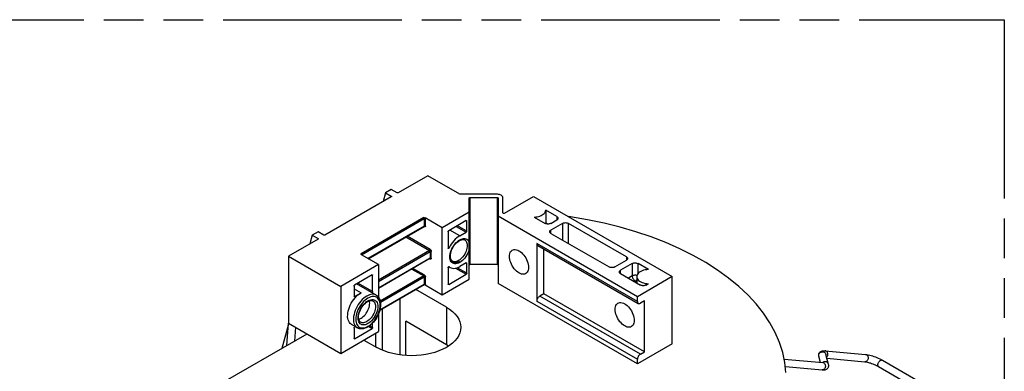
# Model space of a CAD drawing. Header units: millimetres. Extents: x 0 to 210, y 0 to 297.
# Tile 17 of 19: x 102 to 150, y 241 to 258. Entities that reach past the tile are written whole.
import ezdxf

# ---------------------------------------------------------------- set-up
doc = ezdxf.new("R2010")
doc.units = ezdxf.units.MM
doc.header["$LTSCALE"] = 19.36
doc.linetypes.add('PHANTOM', pattern=[0.8, 0.45, -0.05, 0.1, -0.05, 0.1, -0.05])
doc.layers.get('0').update_dxf_attribs({"linetype": 'CONTINUOUS'})
doc.layers.add('DEFAULT_3', color=7, linetype='PHANTOM')

msp = doc.modelspace()

# ---------------------------------------------------------------- linework, layer by layer
at = {"color": 7, "linetype": 'Continuous'}
for p, q in [((122.0525, 250.0816), (120.61, 249.2488)), ((123.6082, 249.1835), (122.0525, 250.0816)), ((120.2703, 249.4123), (119.9874, 249.249)), ((120.5535, 249.2488), (120.2703, 249.4123)), ((120.2706, 249.0529), (117.0462, 247.1913)), ((119.9874, 249.249), (119.8734, 248.8235)), ((119.9874, 249.249), (120.2706, 249.0855)), ((120.2771, 249.0579), (120.2706, 249.0529)), ((125.3949, 249.1835), (123.6082, 249.1835)), ((124.0752, 245.044), (124.0749, 248.9988)), ((124.1149, 249.0218), (125.4349, 249.0218)), ((125.4749, 248.9988), (125.475, 244.8397)), ((125.715, 248.2676), (125.7149, 248.9988)), ((125.7835, 248.2512), (127.2003, 249.0692)), ((127.2003, 249.0692), (133.9603, 245.1664)), ((128.3317, 248.0894), (127.7994, 248.3967)), ((122.7597, 247.5505), (121.9318, 248.0285)), ((124.0752, 248.31), (122.7597, 247.5505)), ((132.2632, 244.1866), (125.475, 248.1057)), ((127.2337, 248.0701), (127.766, 247.7628)), ((128.0488, 247.7628), (128.3317, 247.9261)), ((119.151, 246.0414), (121.8746, 247.6139)), ((121.8773, 247.615), (121.8746, 247.6139)), ((122.7597, 244.2845), (122.7597, 247.5505)), ((123.9193, 247.8934), (123.0708, 247.4036)), ((123.9476, 247.3872), (123.9476, 247.8771)), ((128.6145, 247.7628), (128.0488, 247.4362)), ((131.7258, 246.1299), (128.8974, 247.7628)), ((116.7068, 246.9953), (115.2643, 246.1625)), ((116.4236, 247.1915), (116.3096, 246.766)), ((116.7065, 247.3548), (116.4236, 247.1915)), ((116.4236, 247.1915), (116.7068, 247.028)), ((116.9897, 247.1913), (116.7065, 247.3548)), ((116.7133, 247.0003), (116.7068, 246.9953)), ((123.0425, 247.3546), (123.0425, 246.5597)), ((123.5916, 246.9242), (123.6401, 246.9489)), ((123.6082, 247.1586), (123.9193, 247.3382)), ((123.6401, 246.9489), (123.6871, 246.9664)), ((128.0488, 247.2729), (130.8773, 245.64)), ((123.2818, 246.5953), (123.3244, 246.665)), ((123.5263, 246.8807), (123.5796, 246.9171)), ((123.5348, 246.8871), (123.5796, 246.9171)), ((123.5796, 246.9171), (123.5922, 246.9246)), ((127.37, 246.783), (127.37, 243.9743)), ((127.4114, 246.6915), (132.3046, 243.8665)), ((127.7094, 244.3335), (127.7094, 246.5194)), ((115.2643, 246.1625), (115.2643, 242.8965)), ((115.2643, 246.1625), (117.8099, 244.6928)), ((118.8073, 246.2441), (118.8055, 246.247)), ((119.6484, 245.7543), (118.8206, 246.2322)), ((122.1574, 246.0462), (119.6484, 244.5976)), ((123.1536, 246.1266), (123.1525, 246.1775)), ((123.1525, 246.1773), (123.1525, 246.1775)), ((123.1608, 246.0724), (123.1536, 246.1266)), ((123.1673, 246.0399), (123.1561, 246.0986)), ((123.1739, 246.0248), (123.1608, 246.0724)), ((123.1858, 245.9877), (123.1673, 246.0399)), ((119.6484, 245.7543), (117.8099, 244.6928)), ((119.6484, 245.7543), (119.6484, 244.1718)), ((123.0425, 245.6019), (123.0425, 244.8071)), ((123.0727, 245.6542), (123.0867, 245.6462)), ((123.0906, 245.6529), (123.0932, 245.6511)), ((123.5348, 245.88), (123.4783, 245.8604)), ((123.5922, 245.9088), (123.5348, 245.88)), ((123.9193, 245.8359), (123.6082, 245.6562)), ((123.9476, 245.3296), (123.9476, 245.8195)), ((125.4349, 245.7558), (124.1149, 245.7558)), ((131.1601, 245.64), (131.7258, 245.9666)), ((132.0086, 245.8033), (131.443, 245.4767)), ((132.7955, 245.5123), (132.2915, 245.8033)), ((119.3373, 245.248), (118.4888, 244.7581)), ((119.3656, 244.4368), (119.3656, 245.2317)), ((122.7597, 244.2845), (124.0752, 245.044)), ((123.0708, 244.7907), (123.9193, 245.2806)), ((131.443, 245.3134), (132.4046, 244.7582)), ((132.2289, 245.1664), (132.2289, 244.8596)), ((133.9603, 245.1664), (132.2632, 244.1866)), ((133.9603, 241.9004), (133.9603, 245.1664)), ((117.8099, 244.6928), (117.8099, 241.4268)), ((118.4605, 244.7091), (118.4605, 244.2192)), ((119.5427, 244.2648), (118.5885, 244.8157)), ((121.8746, 244.7724), (119.715, 243.5256)), ((121.8773, 244.7736), (121.8746, 244.7724)), ((121.9318, 244.7625), (122.7597, 244.2845)), ((123.0436, 244.799), (123.0425, 244.8071)), ((132.2632, 240.9206), (125.475, 244.8397)), ((132.6875, 244.7582), (132.7955, 244.8205)), ((118.4616, 244.2111), (118.4605, 244.2192)), ((118.4888, 244.2029), (118.7999, 244.3825)), ((120.6949, 244.0914), (120.6949, 241.3557)), ((122.9577, 243.6803), (121.4703, 244.539)), ((127.7094, 244.3335), (127.5114, 244.2192)), ((132.6026, 241.5085), (127.7094, 244.3335)), ((132.2632, 243.958), (132.2632, 244.1866)), ((119.0674, 243.9179), (119.1227, 243.954)), ((119.1227, 243.954), (119.1724, 243.9792)), ((119.1724, 243.9792), (119.2206, 243.9969)), ((119.2205, 243.9382), (119.2097, 243.9948)), ((119.2241, 243.8763), (119.2205, 243.9382)), ((119.7567, 243.811), (119.7526, 243.7244)), ((119.8462, 241.5832), (119.8463, 243.6014)), ((132.6026, 243.9907), (132.4046, 243.8764)), ((132.6026, 241.5085), (132.6026, 243.9907)), ((118.6913, 243.0952), (118.7445, 243.1137)), ((119.6484, 243.3383), (119.6484, 242.4882)), ((115.2614, 242.8539), (114.9431, 241.6659)), ((115.1889, 241.8078), (115.2643, 242.8965)), ((115.2643, 242.8965), (117.8099, 241.4268)), ((115.6038, 242.7005), (115.5566, 242.0201)), ((118.6227, 242.6713), (118.3399, 242.8346)), ((118.4605, 242.6516), (118.4605, 242.1617)), ((118.5304, 242.7246), (118.4888, 242.7005)), ((118.4888, 242.1453), (119.3373, 242.6352)), ((119.1227, 242.7129), (119.0534, 242.6771)), ((119.1955, 242.7596), (119.1227, 242.7129)), ((119.3656, 242.6842), (119.3656, 242.9092)), ((120.9777, 241.3257), (120.9777, 242.9944)), ((122.9577, 241.8513), (120.9777, 242.9944)), ((116.1695, 242.3739), (111.536, 239.6988)), ((117.8099, 241.4268), (119.6484, 242.4882)), ((118.4616, 242.1535), (118.4605, 242.1617)), ((119.507, 242.4066), (119.507, 241.7534)), ((118.9413, 242.08), (119.5636, 241.7207)), ((123.0601, 241.786), (122.9577, 241.8513)), ((133.9603, 241.9004), (132.2632, 240.9206)), ((132.4046, 241.3942), (132.6026, 241.5085)), ((141.095, 241.2869), (141.0882, 241.3261)), ((141.1735, 240.9938), (141.095, 241.2869)), ((141.0967, 241.4043), (141.1014, 241.4179)), ((141.4114, 241.5581), (143.3759, 241.3826)), ((141.5724, 240.8961), (141.4427, 241.3801)), ((132.2632, 240.9206), (132.2632, 241.1492)), ((139.4102, 241.1513), (141.288, 240.9835)), ((139.4662, 240.7848), (141.256, 240.625)), ((141.4938, 241.1893), (143.3438, 241.0241)), ((144.0088, 240.7882), (147.1492, 238.9751)), ((144.1888, 241.1), (147.6394, 239.1078))]:
    msp.add_line(p, q, dxfattribs=at)
at = {"color": 9, "linetype": 'Continuous'}
for p, q in [((120.2706, 249.0855), (120.2706, 249.0529)), ((124.1149, 245.7558), (124.1149, 249.0218)), ((125.4349, 249.0218), (125.4349, 245.7558)), ((121.8546, 248.0404), (118.7999, 246.2768)), ((118.8282, 246.2278), (121.8828, 247.9914)), ((121.8828, 247.9914), (121.8828, 247.6322)), ((121.9394, 247.6322), (121.9394, 247.9914)), ((128.3317, 248.0894), (128.3317, 247.9261)), ((121.8828, 247.6322), (119.1393, 246.0482)), ((121.8704, 247.6067), (121.8828, 247.5995)), ((121.8791, 247.618), (121.8746, 247.6139)), ((121.8826, 247.6036), (121.8828, 247.5995)), ((123.6082, 247.1586), (123.1273, 247.4362)), ((123.4385, 247.6158), (123.9193, 247.3382)), ((123.9476, 247.3872), (123.495, 247.6485)), ((123.9193, 247.8934), (123.9476, 247.8771)), ((127.9092, 247.7291), (127.7994, 247.7925)), ((128.0488, 247.2729), (128.0488, 247.4362)), ((128.6145, 247.7628), (128.6145, 246.9463)), ((128.8974, 246.7831), (128.8974, 247.7628)), ((116.7068, 247.028), (116.7068, 246.9953)), ((120.9894, 247.1028), (122.1374, 246.4401)), ((122.1657, 246.4891), (121.046, 247.1355)), ((123.5448, 246.9193), (123.6082, 246.9608)), ((123.6082, 246.9608), (123.6732, 246.9932)), ((123.0425, 246.5983), (123.0932, 246.569)), ((132.2632, 243.958), (127.37, 246.783)), ((118.8072, 246.2715), (118.7999, 246.2768)), ((122.1374, 246.4401), (119.6484, 245.0031)), ((119.6484, 244.9377), (122.1657, 246.3911)), ((122.1657, 246.0645), (119.6484, 244.6111)), ((122.1533, 246.039), (122.1657, 246.0318)), ((122.1655, 246.0359), (122.1657, 246.0318)), ((122.1657, 246.3911), (122.1657, 246.0645)), ((122.2223, 246.0645), (122.2223, 246.3911)), ((123.1289, 246.1285), (123.1328, 246.2025)), ((123.6084, 245.9871), (123.5532, 245.951)), ((131.7258, 246.1299), (131.7258, 245.9666)), ((121.2723, 245.5352), (121.8546, 245.199)), ((121.8828, 245.248), (121.3289, 245.5678)), ((123.0932, 245.6511), (123.0887, 245.6537)), ((123.4052, 245.5775), (123.9193, 245.2806)), ((123.9476, 245.3296), (123.4818, 245.5986)), ((123.6082, 245.854), (123.5449, 245.8224)), ((123.6732, 245.8967), (123.6082, 245.854)), ((123.9193, 245.8359), (123.9476, 245.8195)), ((132.0086, 245.8033), (132.0086, 245.1991)), ((132.2915, 245.3188), (132.2915, 245.8033)), ((119.3373, 245.248), (119.3656, 245.2317)), ((121.8546, 245.199), (119.7386, 243.9774)), ((119.7486, 243.9178), (121.8828, 245.15)), ((121.8828, 245.15), (121.8828, 244.7907)), ((121.9394, 244.7907), (121.9394, 245.15)), ((131.443, 245.3134), (131.443, 245.4767)), ((132.0086, 245.1991), (131.8248, 245.0929)), ((132.2372, 245.2212), (132.2119, 245.2272)), ((118.4605, 244.5785), (118.7999, 244.3825)), ((119.3656, 244.4368), (118.6489, 244.8506)), ((121.8828, 244.7907), (119.7199, 243.542)), ((121.8791, 244.7766), (121.8746, 244.7724)), ((121.8868, 244.7927), (121.8828, 244.7907)), ((121.9164, 244.7973), (121.9111, 244.7975)), ((123.0708, 244.7907), (123.0425, 244.8071)), ((132.1076, 244.9296), (132.1501, 244.9541)), ((132.1501, 244.9541), (132.2289, 244.9086)), ((118.4888, 244.2029), (118.4605, 244.2192)), ((132.4046, 241.3942), (127.5114, 244.2192)), ((119.0757, 243.949), (119.1393, 243.9906)), ((119.1393, 243.9906), (119.2028, 244.0223)), ((119.7333, 243.7783), (119.7294, 243.8538)), ((122.9577, 243.6803), (122.9577, 241.8513)), ((127.37, 243.9743), (132.2632, 241.1492)), ((118.6585, 243.1556), (118.6623, 243.2299)), ((118.6485, 242.7658), (118.6921, 242.7258)), ((119.0666, 242.7128), (119.1393, 242.7495)), ((119.1393, 242.7495), (119.2066, 242.7929)), ((119.1606, 242.7372), (119.3373, 242.6352)), ((119.3656, 242.6842), (119.2123, 242.7727)), ((118.4888, 242.1453), (118.4605, 242.1617)), ((141.0916, 241.3026), (141.0893, 241.3328)), ((141.095, 241.2869), (141.0916, 241.3026)), ((141.1328, 241.445), (141.1552, 241.4666)), ((141.1552, 241.4666), (141.1811, 241.4841)), ((141.5367, 241.3659), (141.5374, 241.3972))]:
    msp.add_line(p, q, dxfattribs=at)
at = {"color": 7, "linetype": 'Continuous'}
for points in [[(120.2706, 249.0855), (120.2771, 249.0805), (120.281, 249.0751), (120.2823, 249.0692)], [(120.2823, 249.0692), (120.281, 249.0633), (120.2771, 249.0579)], [(120.61, 249.2488), (120.6014, 249.2451), (120.592, 249.2428), (120.5818, 249.2421), (120.5715, 249.2428), (120.5622, 249.2451), (120.5535, 249.2488)], [(124.0749, 248.9988), (124.0765, 249.0049), (124.0803, 249.0103), (124.0867, 249.0151), (124.0949, 249.0187), (124.1042, 249.0209), (124.1149, 249.0218)], [(125.7149, 248.9988), (125.7108, 249.0281), (125.6992, 249.056), (125.6799, 249.0828), (125.6537, 249.1074), (125.6212, 249.1294), (125.5832, 249.1482), (125.5404, 249.1633), (125.4941, 249.1744), (125.4458, 249.1811), (125.3949, 249.1835)], [(125.4349, 249.0218), (125.4457, 249.0209), (125.455, 249.0187), (125.4632, 249.0151), (125.4695, 249.0103), (125.4734, 249.0049), (125.4749, 248.9988)], [(127.2337, 248.0701), (127.3068, 248.0752), (127.3773, 248.085), (127.4455, 248.0999), (127.5101, 248.1194), (127.57, 248.1432), (127.6245, 248.1711), (127.6728, 248.2025), (127.7141, 248.2371), (127.7478, 248.2744), (127.7736, 248.3138), (127.7907, 248.3545), (127.7994, 248.3967)], [(127.7994, 248.3967), (127.7993, 247.7717), (127.7989, 247.7479), (127.7989, 247.7479)], [(121.8546, 248.0404), (121.8696, 248.0405), (121.884, 248.0399), (121.8981, 248.0385), (121.9112, 248.0362), (121.9223, 248.0328), (121.9318, 248.0285)], [(125.7835, 248.2512), (125.7758, 248.2478), (125.7674, 248.2456), (125.7582, 248.2445), (125.7488, 248.2447), (125.7398, 248.2462), (125.7316, 248.2489), (125.7247, 248.2525), (125.7194, 248.257), (125.7162, 248.262), (125.715, 248.2676)], [(128.3317, 248.0894), (128.3523, 248.0754), (128.3685, 248.0601), (128.3805, 248.0433), (128.3878, 248.0258), (128.3902, 248.0078)], [(128.3902, 248.0078), (128.3878, 247.9898), (128.3805, 247.9722), (128.3685, 247.9555), (128.3523, 247.9402), (128.3317, 247.9261)], [(139.497, 240.4921), (139.4448, 240.9885), (139.3405, 241.4801), (139.1837, 241.9679), (138.9756, 242.4492), (138.7167, 242.922), (138.4083, 243.3848), (138.0512, 243.8356), (137.647, 244.273), (137.1972, 244.6951), (136.7035, 245.1006), (136.1676, 245.4877), (135.5918, 245.8552), (134.9779, 246.2016), (134.3285, 246.5257), (133.6458, 246.8261), (132.9325, 247.1019), (132.1911, 247.3519), (131.4245, 247.5753), (130.6354, 247.7711), (129.827, 247.9387), (129.0021, 248.0773), (128.8939, 248.0914)], [(121.8788, 247.6158), (121.8796, 247.6156), (121.8801, 247.6155), (121.8793, 247.6154), (121.8773, 247.615)], [(123.9193, 247.8934), (123.9269, 247.8966), (123.9335, 247.8972), (123.9393, 247.8954)], [(123.9393, 247.8954), (123.9438, 247.8913), (123.9465, 247.8852), (123.9476, 247.8771)], [(128.0488, 247.7628), (128.0245, 247.7509), (127.998, 247.7415), (127.969, 247.7346), (127.9386, 247.7304), (127.9074, 247.729), (127.8762, 247.7304), (127.8458, 247.7347), (127.8168, 247.7415), (127.7903, 247.7509), (127.766, 247.7628)], [(127.9903, 247.3546), (127.9927, 247.3726), (128, 247.3902), (128.012, 247.4069), (128.0282, 247.4222), (128.0488, 247.4362)], [(128.6145, 247.7628), (128.6388, 247.7747), (128.6653, 247.7841), (128.6943, 247.791), (128.7247, 247.7952), (128.7559, 247.7966), (128.7871, 247.7952), (128.8176, 247.791), (128.8465, 247.7841), (128.873, 247.7747), (128.8974, 247.7628)], [(116.7068, 247.028), (116.7133, 247.0229), (116.7172, 247.0176), (116.7185, 247.0116)], [(116.7185, 247.0116), (116.7172, 247.0057), (116.7133, 247.0003)], [(117.0462, 247.1913), (117.0376, 247.1875), (117.0282, 247.1853), (117.018, 247.1845), (117.0077, 247.1853), (116.9984, 247.1875), (116.9897, 247.1913)], [(123.0425, 247.3546), (123.0436, 247.364), (123.0463, 247.3732), (123.0508, 247.3824), (123.0566, 247.3909), (123.0632, 247.3979), (123.0708, 247.4036)], [(123.6082, 247.1586), (123.5336, 247.1105), (123.4609, 247.0541), (123.3897, 246.9888), (123.3213, 246.9159), (123.2566, 246.8364), (123.1965, 246.7514), (123.1422, 246.6624), (123.0932, 246.569)], [(123.6871, 246.9664), (123.7312, 246.9762), (123.7726, 246.9787), (123.8114, 246.9735), (123.8462, 246.9602)], [(123.9476, 247.3872), (123.9465, 247.3778), (123.9438, 247.3686), (123.9393, 247.3594), (123.9335, 247.3508), (123.9269, 247.3439), (123.9193, 247.3382)], [(128.0488, 247.2729), (128.0282, 247.287), (128.012, 247.3023), (128, 247.319), (127.9927, 247.3366), (127.9903, 247.3546)], [(123.0508, 246.5414), (123.0501, 246.5419), (123.046, 246.546), (123.0435, 246.552), (123.0425, 246.5597)], [(123.0932, 246.569), (123.088, 246.5601), (123.0821, 246.5527), (123.0754, 246.5465), (123.0685, 246.5422), (123.0617, 246.5399), (123.0554, 246.5398), (123.0508, 246.5414)], [(123.1525, 246.1775), (123.1561, 246.2312), (123.1673, 246.3028), (123.1858, 246.3764), (123.2113, 246.4507), (123.2432, 246.5244), (123.2812, 246.5962)], [(123.3242, 246.663), (123.3723, 246.7295), (123.4239, 246.7887), (123.4783, 246.8415), (123.5348, 246.8871)], [(123.3709, 246.7266), (123.4209, 246.7847), (123.4731, 246.8364), (123.5263, 246.8807)], [(126.1632, 246.4564), (126.2069, 246.4756), (126.258, 246.4861), (126.3133, 246.4859), (126.3717, 246.4753), (126.4314, 246.4546), (126.4932, 246.4238)], [(127.4114, 246.6915), (127.3971, 246.7026), (127.3855, 246.7177), (127.377, 246.7364), (127.3718, 246.7581), (127.37, 246.783)], [(118.8055, 246.247), (118.8033, 246.2516), (118.8008, 246.2598), (118.7997, 246.2681), (118.7999, 246.2768)], [(118.8206, 246.2322), (118.8131, 246.2377), (118.8073, 246.2441)], [(122.1574, 246.0462), (122.1601, 246.0474), (122.1621, 246.0478), (122.1629, 246.0478)], [(123.1561, 246.0986), (123.1523, 246.1627), (123.1525, 246.1773)], [(123.1525, 246.1773), (123.1574, 246.2415), (123.1691, 246.3096), (123.1876, 246.3804), (123.2128, 246.4526)], [(123.2485, 245.9249), (123.2179, 245.9502), (123.1929, 245.9839), (123.1739, 246.0248)], [(123.3244, 245.8591), (123.2812, 245.878), (123.2432, 245.906), (123.2113, 245.9428), (123.1858, 245.9877)], [(126.4932, 245.346), (126.4316, 245.3863), (126.3721, 245.4344), (126.3142, 245.4906), (126.2594, 245.5535), (126.2087, 245.622), (126.163, 245.6947), (126.1231, 245.7704), (126.0894, 245.8479), (126.0624, 245.9264), (126.0427, 246.0042), (126.0307, 246.0798), (126.0265, 246.1522), (126.0302, 246.2199), (126.0417, 246.2821), (126.061, 246.3376), (126.0875, 246.3855), (126.121, 246.4248), (126.1632, 246.4564)], [(126.4932, 246.4238), (126.5548, 246.3834), (126.6143, 246.3354), (126.6722, 246.2791), (126.727, 246.2163), (126.7777, 246.1478), (126.8234, 246.075), (126.8633, 245.9994), (126.897, 245.9219), (126.9239, 245.8434), (126.9437, 245.7656), (126.9556, 245.6899), (126.9599, 245.6176), (126.9561, 245.5498), (126.9446, 245.4877), (126.9254, 245.4322), (126.8989, 245.3843), (126.8654, 245.3449), (126.8232, 245.3133)], [(131.7258, 246.1299), (131.7464, 246.1158), (131.7627, 246.1005), (131.7746, 246.0838), (131.7819, 246.0662), (131.7843, 246.0482)], [(131.7843, 246.0482), (131.7819, 246.0302), (131.7746, 246.0126), (131.7627, 245.9959), (131.7464, 245.9806), (131.7258, 245.9666)], [(123.0425, 245.6019), (123.0435, 245.6108), (123.046, 245.6196), (123.0501, 245.6285), (123.0554, 245.6368), (123.0617, 245.6439), (123.0685, 245.6495), (123.0754, 245.6531), (123.0821, 245.6547), (123.088, 245.654), (123.0906, 245.6529)], [(123.0932, 245.6511), (123.1422, 245.6143), (123.1485, 245.6105)], [(123.1485, 245.6105), (123.1965, 245.5881), (123.2566, 245.5725), (123.3213, 245.5676), (123.3897, 245.5738), (123.4609, 245.5907), (123.5336, 245.6182), (123.6082, 245.6562)], [(123.4783, 245.8604), (123.4239, 245.8503), (123.3723, 245.8498), (123.3244, 245.8591)], [(123.9193, 245.8359), (123.9269, 245.839), (123.9335, 245.8396), (123.9393, 245.8378)], [(123.9393, 245.8378), (123.9438, 245.8337), (123.9465, 245.8277), (123.9476, 245.8195)], [(124.1149, 245.7558), (124.1042, 245.7549), (124.0949, 245.7527), (124.0867, 245.7491), (124.0803, 245.7443), (124.0765, 245.7389), (124.0749, 245.7327)], [(125.4749, 245.7327), (125.4734, 245.7389), (125.4695, 245.7443), (125.4632, 245.7491), (125.455, 245.7527), (125.4457, 245.7549), (125.4349, 245.7558)], [(131.1601, 245.64), (131.1358, 245.6281), (131.1093, 245.6187), (131.0803, 245.6118), (131.0499, 245.6076), (131.0187, 245.6062), (130.9875, 245.6076), (130.9571, 245.6118), (130.9281, 245.6187), (130.9016, 245.6281), (130.8773, 245.64)], [(132.0086, 245.8033), (132.033, 245.8152), (132.0594, 245.8246), (132.0884, 245.8315), (132.1189, 245.8357), (132.1501, 245.8371), (132.1812, 245.8357), (132.2117, 245.8314), (132.2407, 245.8246), (132.2672, 245.8152), (132.2915, 245.8033)], [(132.7955, 245.5123), (132.7124, 245.5062), (132.6331, 245.4939), (132.557, 245.4752), (132.486, 245.4507), (132.4217, 245.4208), (132.365, 245.3861), (132.3173, 245.3473), (132.2791, 245.3052), (132.2515, 245.2604), (132.2345, 245.2138), (132.229, 245.1664)], [(119.3373, 245.248), (119.3449, 245.2511), (119.3515, 245.2518), (119.3573, 245.25)], [(119.3573, 245.25), (119.3617, 245.2459), (119.3645, 245.2398), (119.3656, 245.2317)], [(123.9476, 245.3296), (123.9465, 245.3202), (123.9438, 245.311), (123.9393, 245.3018), (123.9335, 245.2932), (123.9269, 245.2863), (123.9193, 245.2806)], [(126.8232, 245.3133), (126.7794, 245.2941), (126.7284, 245.2836), (126.6731, 245.2839), (126.6147, 245.2944), (126.5549, 245.3151), (126.4932, 245.346)], [(131.3844, 245.395), (131.3868, 245.413), (131.3941, 245.4306), (131.4061, 245.4473), (131.4223, 245.4626), (131.443, 245.4767)], [(131.443, 245.3134), (131.4223, 245.3274), (131.4061, 245.3427), (131.3941, 245.3595), (131.3868, 245.377), (131.3844, 245.395)], [(132.229, 245.1664), (132.2345, 245.119), (132.2515, 245.0725), (132.2791, 245.0277), (132.3173, 244.9855), (132.365, 244.9467), (132.4217, 244.9121), (132.486, 244.8822), (132.557, 244.8577), (132.6331, 244.839), (132.7124, 244.8267), (132.7955, 244.8205)], [(118.4605, 244.7091), (118.4616, 244.7185), (118.4643, 244.7277), (118.4688, 244.737), (118.4746, 244.7455), (118.4812, 244.7525), (118.4888, 244.7581)], [(121.88, 244.774), (121.8793, 244.774), (121.8773, 244.7736)], [(121.8981, 244.7724), (121.884, 244.7739), (121.88, 244.7741)], [(121.9318, 244.7625), (121.9223, 244.7668), (121.9112, 244.7701), (121.8981, 244.7724)], [(123.0508, 244.7888), (123.0463, 244.7929), (123.0436, 244.799)], [(123.0708, 244.7907), (123.0632, 244.7876), (123.0566, 244.787), (123.0508, 244.7888)], [(132.6875, 244.7582), (132.6631, 244.7463), (132.6367, 244.7369), (132.6077, 244.73), (132.5772, 244.7258), (132.546, 244.7244), (132.5148, 244.7258), (132.4844, 244.73), (132.4554, 244.7369), (132.4289, 244.7463), (132.4046, 244.7582)], [(118.2342, 242.9338), (118.2006, 242.9933), (118.1754, 243.0604), (118.1585, 243.1356), (118.1502, 243.2174), (118.1507, 243.3047), (118.1599, 243.3963), (118.1776, 243.491), (118.2036, 243.5875), (118.2377, 243.6847), (118.2792, 243.7811), (118.3278, 243.8755), (118.3826, 243.9667), (118.4431, 244.0534), (118.5084, 244.1346), (118.5776, 244.209), (118.6499, 244.2757), (118.7239, 244.3334), (118.7999, 244.3825)], [(118.4688, 244.201), (118.4643, 244.2051), (118.4616, 244.2111)], [(118.4888, 244.2029), (118.4812, 244.1998), (118.4746, 244.1991), (118.4688, 244.201)], [(119.3656, 244.4368), (119.3646, 244.4279), (119.3621, 244.4192), (119.358, 244.4103), (119.3527, 244.402), (119.3464, 244.3949), (119.3396, 244.3893), (119.333, 244.3859)], [(119.5427, 244.2648), (119.5957, 244.2275), (119.6427, 244.18), (119.6827, 244.1224), (119.7148, 244.0555), (119.7382, 243.9796), (119.7523, 243.8963), (119.7567, 243.811)], [(127.37, 243.9743), (127.3718, 244.0013), (127.377, 244.0289), (127.3855, 244.0575), (127.3971, 244.0859), (127.4115, 244.1136), (127.4282, 244.14), (127.4471, 244.1642), (127.4676, 244.1859), (127.4889, 244.2041), (127.5114, 244.2192)], [(118.6819, 243.1904), (118.6855, 243.2562), (118.6964, 243.3265), (118.7148, 243.4), (118.7404, 243.4751), (118.7729, 243.5503), (118.8117, 243.6239), (118.856, 243.6944), (118.9049, 243.7602), (118.9572, 243.8202), (119.0118, 243.8731), (119.0674, 243.9179)], [(118.7445, 243.1137), (118.7999, 243.1415), (118.8553, 243.1776), (118.9097, 243.2215), (118.9622, 243.2725), (119.012, 243.3296), (119.0582, 243.3918), (119.0999, 243.4581), (119.1365, 243.5275), (119.1673, 243.5985), (119.1919, 243.6702), (119.2097, 243.7412), (119.2205, 243.8103), (119.2241, 243.8763)], [(119.7526, 243.7244), (119.7405, 243.6353), (119.7206, 243.5444), (119.6934, 243.453), (119.6592, 243.362), (119.6185, 243.2724), (119.5717, 243.185), (119.5194, 243.1009), (119.4621, 243.021), (119.4005, 242.946), (119.335, 242.8769), (119.2665, 242.8145), (119.1955, 242.7596)], [(119.2206, 243.9969), (119.2657, 244.0066), (119.308, 244.0086), (119.3474, 244.0024), (119.3827, 243.9877)], [(122.9577, 243.6803), (123.1164, 243.5791), (123.2561, 243.4704), (123.3772, 243.3535), (123.4781, 243.2305), (123.5574, 243.1023), (123.6146, 242.9705), (123.649, 242.8367), (123.6606, 242.7005)], [(131.6409, 242.7659), (131.5794, 242.8062), (131.5199, 242.8543), (131.4619, 242.9105), (131.4071, 242.9734), (131.3565, 243.0419), (131.3107, 243.1146), (131.2708, 243.1903), (131.2371, 243.2678), (131.2102, 243.3463), (131.1905, 243.4241), (131.1785, 243.4997), (131.1743, 243.5721), (131.178, 243.6398), (131.1895, 243.702), (131.2087, 243.7575), (131.2353, 243.8054), (131.2688, 243.8448), (131.3109, 243.8763)], [(131.3109, 243.8763), (131.3547, 243.8956), (131.4057, 243.906), (131.461, 243.9058), (131.5194, 243.8953), (131.5792, 243.8746), (131.6409, 243.8437)], [(131.6409, 243.8437), (131.7025, 243.8033), (131.762, 243.7553), (131.8199, 243.6991), (131.8748, 243.6362), (131.9254, 243.5677), (131.9712, 243.4949), (132.0111, 243.4193), (132.0448, 243.3418), (132.0717, 243.2633), (132.0914, 243.1855), (132.1034, 243.1098), (132.1076, 243.0375), (132.1039, 242.9697), (132.0924, 242.9076), (132.0731, 242.8521), (132.0466, 242.8042), (132.0131, 242.7648), (131.971, 242.7332)], [(132.2632, 243.958), (132.265, 243.9331), (132.2702, 243.9114), (132.2787, 243.8927), (132.2903, 243.8776), (132.3046, 243.8665)], [(132.3046, 243.8665), (132.3214, 243.8596), (132.3403, 243.8571), (132.3608, 243.8591), (132.3821, 243.8655), (132.4046, 243.8764)], [(118.7827, 242.9484), (118.7511, 242.9729), (118.7252, 243.006), (118.7054, 243.0465), (118.6915, 243.0939), (118.6836, 243.1481), (118.6819, 243.1907)], [(118.3399, 242.8347), (118.3141, 242.8513), (118.2715, 242.8882), (118.2342, 242.9338)], [(118.4605, 242.6516), (118.4616, 242.6609), (118.4643, 242.6701), (118.4688, 242.6794), (118.4746, 242.6879), (118.4812, 242.6949), (118.4888, 242.7005)], [(119.0534, 242.6771), (118.9846, 242.65), (118.9166, 242.6317), (118.8507, 242.6225), (118.788, 242.6222), (118.7287, 242.6305), (118.6735, 242.6471), (118.6227, 242.6713)], [(119.3656, 242.6842), (119.3645, 242.6748), (119.3618, 242.6656), (119.3573, 242.6563), (119.3515, 242.6478), (119.3449, 242.6409), (119.3373, 242.6352)], [(123.6606, 242.7005), (123.649, 242.5655), (123.6146, 242.4304), (123.5571, 242.2982), (123.4776, 242.1699), (123.3767, 242.0469), (123.2556, 241.9302), (123.1153, 241.8212), (122.9575, 241.7207), (122.7835, 241.6296), (122.5951, 241.5488), (122.3938, 241.4791), (122.1817, 241.421), (121.9606, 241.3752), (121.7326, 241.342), (121.4997, 241.3219), (121.2647, 241.3149), (121.0307, 241.3213), (120.7988, 241.3408), (120.5699, 241.3736), (120.347, 241.4192), (120.1327, 241.4775), (119.9292, 241.5477), (119.7399, 241.6286), (119.5636, 241.7207)], [(131.971, 242.7332), (131.9272, 242.714), (131.8762, 242.7036), (131.8208, 242.7038), (131.7625, 242.7143), (131.7027, 242.735), (131.6409, 242.7659)], [(118.4688, 242.1434), (118.4643, 242.1475), (118.4616, 242.1535)], [(118.4888, 242.1453), (118.4812, 242.1422), (118.4746, 242.1415), (118.4688, 242.1434)], [(132.4046, 241.3942), (132.3821, 241.3791), (132.3608, 241.3608), (132.3403, 241.3392), (132.3214, 241.3149), (132.3046, 241.2886), (132.2903, 241.2609), (132.2787, 241.2324), (132.2702, 241.2039), (132.265, 241.1763), (132.2632, 241.1492)], [(141.0882, 241.3261), (141.0887, 241.3656), (141.0967, 241.4043)], [(141.1014, 241.4179), (141.1121, 241.4409), (141.1343, 241.4742)], [(141.1343, 241.4742), (141.1627, 241.5026), (141.196, 241.5255), (141.2336, 241.5426)], [(141.2336, 241.5426), (141.2604, 241.5507), (141.2879, 241.5562), (141.3164, 241.5595), (141.3461, 241.5608), (141.3777, 241.5604), (141.4114, 241.5581)], [(143.3759, 241.3826), (143.44, 241.3746), (143.5062, 241.3623), (143.5727, 241.3469), (143.6401, 241.3287), (143.7089, 241.3077), (143.7779, 241.2846)], [(143.7779, 241.2846), (143.8501, 241.2581), (143.922, 241.2295), (143.9922, 241.1993), (144.0606, 241.1675), (144.1265, 241.1343), (144.1888, 241.1)], [(141.288, 240.9835), (141.305, 240.9824), (141.3164, 240.9822), (141.3228, 240.9825)], [(141.4338, 240.6405), (141.4708, 240.6572), (141.5037, 240.6796), (141.5319, 240.7075), (141.5543, 240.7402), (141.566, 240.7652)], [(141.566, 240.7652), (141.57, 240.7768), (141.5785, 240.8159), (141.5793, 240.856), (141.5724, 240.8961)], [(143.3438, 241.0241), (143.367, 241.0215), (143.3955, 241.0171), (143.4298, 241.0105), (143.469, 241.0017), (143.5123, 240.9906), (143.559, 240.9773), (143.6079, 240.9621), (143.6587, 240.9449)], [(143.6587, 240.9449), (143.7235, 240.9211), (143.7877, 240.8955), (143.8499, 240.8686), (143.9084, 240.8412), (143.9616, 240.8142), (144.0088, 240.7882)], [(141.256, 240.625), (141.2897, 240.6227), (141.3212, 240.6222), (141.351, 240.6236), (141.3795, 240.6269), (141.407, 240.6324), (141.4338, 240.6405)]]:
    msp.add_lwpolyline(points, dxfattribs=at)
at = {"color": 9, "linetype": 'Continuous'}
for points in [[(121.8546, 248.0404), (121.8619, 248.0351), (121.8687, 248.0279), (121.8746, 248.0193), (121.8791, 248.0099), (121.8819, 248.0004), (121.8828, 247.9914)], [(121.8828, 247.9914), (121.8868, 247.9934), (121.8911, 247.9951), (121.8958, 247.9964), (121.9008, 247.9974), (121.9059, 247.998), (121.9111, 247.9982)], [(121.9111, 247.9982), (121.9164, 247.998), (121.9215, 247.9974), (121.9264, 247.9964), (121.9311, 247.9951), (121.9355, 247.9934), (121.9394, 247.9914)], [(121.9318, 248.0285), (121.9341, 248.0221), (121.936, 248.0157), (121.9375, 248.0094), (121.9386, 248.0033), (121.9392, 247.9973), (121.9394, 247.9914)], [(121.8778, 247.6151), (121.8791, 247.6136), (121.8807, 247.6108), (121.8819, 247.6074), (121.8826, 247.6036)], [(121.8828, 247.6322), (121.8819, 247.6243), (121.8791, 247.618)], [(121.9111, 247.6389), (121.9059, 247.6387), (121.9008, 247.6381), (121.8958, 247.6372), (121.8911, 247.6358), (121.8868, 247.6342), (121.8828, 247.6322)], [(121.9394, 247.6322), (121.9382, 247.6197), (121.935, 247.6095), (121.9298, 247.6013), (121.9228, 247.5955), (121.9144, 247.5924), (121.9047, 247.592), (121.8942, 247.5943), (121.8828, 247.5995)], [(121.9394, 247.6322), (121.9355, 247.6342), (121.9311, 247.6358), (121.9264, 247.6372), (121.9215, 247.6381), (121.9164, 247.6387), (121.9111, 247.6389)], [(123.6732, 246.9932), (123.7357, 247.0145), (123.7964, 247.025)], [(123.7964, 247.025), (123.8537, 247.0245), (123.9065, 247.0127), (123.954, 246.9903), (123.9952, 246.9572), (124.0296, 246.9143), (124.0561, 246.8626), (124.0752, 246.8016)], [(123.8462, 246.9602), (123.8521, 246.9569), (123.8886, 246.93), (123.9193, 246.8946), (123.9437, 246.8515), (123.9615, 246.8013), (123.9723, 246.7449), (123.9759, 246.6832)], [(122.1657, 246.4891), (122.1655, 246.4847), (122.1647, 246.4801), (122.1635, 246.4753), (122.1619, 246.4705), (122.1598, 246.4658), (122.1574, 246.4612)], [(122.1657, 246.4891), (122.1771, 246.4811), (122.1875, 246.4714), (122.1972, 246.4598), (122.2057, 246.4468), (122.2127, 246.433), (122.2179, 246.4188), (122.2211, 246.4049), (122.2223, 246.3911)], [(123.1328, 246.2025), (123.1446, 246.28), (123.1643, 246.3598), (123.1916, 246.4405), (123.226, 246.5206), (123.267, 246.5991), (123.3142, 246.6747), (123.3666, 246.746), (123.4234, 246.8113), (123.4834, 246.8697), (123.5448, 246.9193)], [(123.9759, 246.6832), (123.9723, 246.6174), (123.9615, 246.5486), (123.9437, 246.4779), (123.9193, 246.4065), (123.8886, 246.3356), (123.8521, 246.2666), (123.8105, 246.2005), (123.7646, 246.1385), (123.715, 246.0816), (123.6626, 246.0308), (123.6084, 245.9871)], [(124.0752, 246.5524), (124.0561, 246.4695), (124.0296, 246.3871), (123.9952, 246.3045), (123.954, 246.2238), (123.9065, 246.1465), (123.8537, 246.0738), (123.7964, 246.0072), (123.7357, 245.9476), (123.6732, 245.8967)], [(118.8282, 246.2278), (118.8272, 246.2368), (118.8244, 246.2463), (118.8199, 246.2557), (118.814, 246.2643), (118.8072, 246.2715)], [(122.1574, 246.4612), (122.1546, 246.4568), (122.1516, 246.4526), (122.1482, 246.4488), (122.1447, 246.4454), (122.1411, 246.4425), (122.1374, 246.4401)], [(122.1374, 246.4401), (122.1411, 246.4377), (122.1447, 246.4347), (122.1482, 246.4313), (122.1516, 246.4275), (122.1546, 246.4234), (122.1574, 246.419)], [(122.1574, 246.419), (122.1598, 246.4143), (122.1619, 246.4096), (122.1635, 246.4048), (122.1647, 246.4001), (122.1655, 246.3955), (122.1657, 246.3911)], [(122.1657, 246.0645), (122.1655, 246.0604), (122.1647, 246.0566), (122.1635, 246.0532), (122.1619, 246.0503), (122.1598, 246.048), (122.1574, 246.0462)], [(122.1606, 246.0475), (122.1619, 246.046), (122.1635, 246.0431), (122.1647, 246.0397), (122.1655, 246.0359)], [(122.1657, 246.3911), (122.1696, 246.3931), (122.174, 246.3948), (122.1787, 246.3961), (122.1836, 246.3971), (122.1888, 246.3977), (122.194, 246.3979)], [(122.194, 246.0712), (122.1888, 246.0711), (122.1836, 246.0705), (122.1787, 246.0695), (122.174, 246.0682), (122.1696, 246.0665), (122.1657, 246.0645)], [(122.2223, 246.0645), (122.2211, 246.0521), (122.2179, 246.0418), (122.2127, 246.0337), (122.2057, 246.0279), (122.1972, 246.0247), (122.1875, 246.0243), (122.1771, 246.0267), (122.1657, 246.0318)], [(122.194, 246.3979), (122.1992, 246.3977), (122.2043, 246.3971), (122.2093, 246.3961), (122.214, 246.3948), (122.2183, 246.3931), (122.2223, 246.3911)], [(122.2223, 246.0645), (122.2183, 246.0665), (122.214, 246.0682), (122.2093, 246.0695), (122.2043, 246.0705), (122.1992, 246.0711), (122.194, 246.0712)], [(123.1658, 245.9392), (123.1456, 245.9957), (123.1333, 246.0592), (123.1289, 246.1285)], [(123.5449, 245.8224), (123.4838, 245.8011), (123.4244, 245.7903), (123.3681, 245.7898), (123.3161, 245.8001), (123.2691, 245.8206), (123.2281, 245.8509), (123.1935, 245.8906), (123.1658, 245.9392)], [(123.5532, 245.951), (123.498, 245.9234), (123.4438, 245.9045), (123.3914, 245.8948), (123.3418, 245.8944), (123.2958, 245.9033), (123.2543, 245.9214), (123.2485, 245.9249)], [(121.8746, 245.2201), (121.8718, 245.2157), (121.8687, 245.2115), (121.8654, 245.2077), (121.8619, 245.2043), (121.8583, 245.2014), (121.8546, 245.199)], [(121.8546, 245.199), (121.8619, 245.1936), (121.8687, 245.1864), (121.8746, 245.1779), (121.8791, 245.1685), (121.8819, 245.159), (121.8828, 245.15)], [(121.8828, 245.248), (121.8826, 245.2436), (121.8819, 245.239), (121.8807, 245.2342), (121.8791, 245.2295), (121.877, 245.2247), (121.8746, 245.2201)], [(121.8828, 245.248), (121.8942, 245.24), (121.9047, 245.2303), (121.9144, 245.2187), (121.9228, 245.2058), (121.9298, 245.1919), (121.935, 245.1777), (121.9382, 245.1638), (121.9394, 245.15)], [(121.8828, 245.15), (121.8868, 245.152), (121.8911, 245.1537), (121.8958, 245.155), (121.9008, 245.156), (121.9059, 245.1566), (121.9111, 245.1568)], [(121.9111, 245.1568), (121.9164, 245.1566), (121.9215, 245.156), (121.9264, 245.155), (121.9311, 245.1537), (121.9355, 245.152), (121.9394, 245.15)], [(132.2119, 245.2272), (132.1813, 245.2315), (132.1501, 245.2329), (132.1188, 245.2315), (132.0883, 245.2272), (132.0593, 245.2203), (132.0325, 245.2108), (132.0086, 245.1991)], [(132.0086, 245.1991), (132.0098, 245.177), (132.0135, 245.154), (132.0194, 245.1304), (132.0276, 245.1065), (132.0379, 245.0828), (132.0501, 245.0597)], [(132.0501, 245.0597), (132.064, 245.0376), (132.0793, 245.0168), (132.0959, 244.9978), (132.1135, 244.9808), (132.1316, 244.9662), (132.1501, 244.9541)], [(132.1501, 244.9541), (132.1722, 244.9689), (132.1938, 244.9873), (132.2143, 245.009), (132.2289, 245.0278)], [(121.8828, 244.7907), (121.8819, 244.7828), (121.8791, 244.7766)], [(121.9111, 244.7975), (121.9059, 244.7973), (121.9008, 244.7967), (121.8958, 244.7957), (121.8911, 244.7944), (121.8868, 244.7927)], [(121.9394, 244.7907), (121.9355, 244.7927), (121.9311, 244.7944), (121.9264, 244.7957), (121.9215, 244.7967), (121.9164, 244.7973)], [(121.9394, 244.7907), (121.9392, 244.7851), (121.9386, 244.7799), (121.9375, 244.7749), (121.936, 244.7704), (121.9341, 244.7662), (121.9318, 244.7625)], [(119.0827, 244.2192), (119.0075, 244.1707), (118.9332, 244.1128), (118.861, 244.0462), (118.7917, 243.9718), (118.7263, 243.8907), (118.6658, 243.8039), (118.6108, 243.7126), (118.5622, 243.618), (118.5205, 243.5214), (118.4864, 243.424), (118.4603, 243.3273), (118.4426, 243.2324), (118.4335, 243.1408), (118.4331, 243.0535), (118.4414, 242.9718), (118.4584, 242.8967), (118.4837, 242.8293), (118.517, 242.7705)], [(119.1393, 244.1213), (119.0668, 244.0742), (118.9964, 244.0186), (118.9279, 243.9542), (118.8624, 243.8824), (118.8012, 243.8039), (118.7449, 243.7205), (118.6947, 243.6335), (118.651, 243.5439), (118.614, 243.4521), (118.5845, 243.36), (118.5631, 243.2688), (118.5499, 243.18), (118.5454, 243.0951), (118.5494, 243.0151), (118.562, 242.9412), (118.5828, 242.8743), (118.6119, 242.8156), (118.6485, 242.7658)], [(119.5427, 244.2648), (119.5204, 244.2765), (119.4673, 244.2959), (119.41, 244.3062), (119.349, 244.3072), (119.2851, 244.2988), (119.2189, 244.2812), (119.1512, 244.2546), (119.0827, 244.2192)], [(119.7294, 243.8538), (119.7182, 243.923), (119.6997, 243.9862), (119.6742, 244.0425), (119.6419, 244.091), (119.6035, 244.1313), (119.5593, 244.1628), (119.5098, 244.1854), (119.4557, 244.1985), (119.3976, 244.2021), (119.3361, 244.1961), (119.2721, 244.1806), (119.2066, 244.1556), (119.1393, 244.1213)], [(118.6623, 243.2299), (118.6742, 243.3076), (118.694, 243.3876), (118.7213, 243.4686), (118.7559, 243.549), (118.797, 243.6277), (118.8444, 243.7035), (118.897, 243.775), (118.9539, 243.8406), (119.0141, 243.8992), (119.0757, 243.949)], [(119.507, 243.713), (119.5034, 243.647), (119.4925, 243.5779), (119.4747, 243.5069), (119.4501, 243.4352), (119.4193, 243.3642), (119.3827, 243.2949), (119.341, 243.2285), (119.2949, 243.1663), (119.2451, 243.1092), (119.1925, 243.0582), (119.1381, 243.0143), (119.0827, 242.9782)], [(119.6201, 243.713), (119.6158, 243.6372), (119.6037, 243.5594), (119.5833, 243.479), (119.5556, 243.3978), (119.5206, 243.3175), (119.4793, 243.2391), (119.4321, 243.1641), (119.38, 243.0937), (119.3236, 243.0291), (119.2641, 242.9712), (119.2028, 242.9218), (119.1393, 242.8802)], [(119.2028, 244.0223), (119.2641, 244.0436), (119.3236, 244.0546)], [(119.2066, 242.7929), (119.2721, 242.8436), (119.3361, 242.902), (119.3976, 242.9669), (119.4557, 243.0377), (119.5098, 243.1133), (119.5593, 243.1929), (119.6035, 243.2756), (119.6419, 243.3602), (119.6742, 243.4459), (119.6997, 243.5316), (119.7182, 243.6163), (119.7294, 243.6983), (119.7333, 243.7783)], [(119.3236, 244.0546), (119.38, 244.055), (119.4321, 244.0448), (119.4793, 244.0243), (119.5206, 243.9937), (119.5556, 243.9536), (119.5833, 243.9046), (119.6037, 243.8476), (119.6158, 243.7839), (119.6201, 243.713)], [(119.3827, 243.9877), (119.4193, 243.9606), (119.4501, 243.9251), (119.4747, 243.8818), (119.4925, 243.8315), (119.5034, 243.7749), (119.507, 243.713)], [(118.6955, 242.9657), (118.6752, 243.0224), (118.6628, 243.0861), (118.6585, 243.1556)], [(118.517, 242.7705), (118.554, 242.7252), (118.5968, 242.6881), (118.6227, 242.6713)], [(118.6921, 242.7258), (118.7424, 242.696), (118.7991, 242.6769), (118.8608, 242.6688), (118.9268, 242.6723), (118.9959, 242.687), (119.0666, 242.7128)], [(119.1393, 242.8802), (119.0758, 242.8485), (119.0145, 242.8272), (118.9549, 242.8162), (118.8984, 242.8158), (118.8462, 242.8261), (118.7991, 242.8466), (118.7579, 242.8771), (118.7232, 242.9169), (118.6955, 242.9657)], [(119.0827, 242.9782), (119.0274, 242.9504), (118.9729, 242.9315), (118.9204, 242.9217), (118.8706, 242.9213), (118.8245, 242.9303), (118.7827, 242.9484)], [(141.0893, 241.3328), (141.0924, 241.3631), (141.1009, 241.3925)], [(141.1009, 241.3925), (141.1145, 241.4201), (141.1328, 241.445)], [(141.1811, 241.4841), (141.2096, 241.4971), (141.24, 241.5051), (141.2712, 241.5078), (141.3023, 241.5053), (141.3325, 241.4976), (141.3607, 241.4848), (141.3861, 241.4675), (141.4079, 241.4461), (141.4255, 241.4213), (141.4384, 241.3938), (141.4427, 241.3801)], [(141.5374, 241.3972), (141.5337, 241.428), (141.5259, 241.4573), (141.5141, 241.4841), (141.4987, 241.5078), (141.4801, 241.5276), (141.459, 241.5429), (141.4359, 241.5531), (141.4114, 241.5581)], [(141.4802, 241.24), (141.4932, 241.2537), (141.5096, 241.278), (141.5226, 241.3054)], [(141.5226, 241.3054), (141.5317, 241.335), (141.5366, 241.365)], [(143.3759, 241.3826), (143.4004, 241.3776), (143.4235, 241.3674), (143.4446, 241.3521), (143.4632, 241.3324), (143.4786, 241.3087), (143.4904, 241.2818), (143.4983, 241.2525), (143.5019, 241.2217), (143.5012, 241.1904), (143.4962, 241.1595), (143.4871, 241.1299)], [(141.5724, 240.8961), (141.5681, 240.9098), (141.5552, 240.9373), (141.5376, 240.9621), (141.5158, 240.9835), (141.4904, 241.0008), (141.4622, 241.0136), (141.432, 241.0213), (141.4009, 241.0238), (141.3697, 241.021), (141.3393, 241.0131), (141.3108, 241.0001), (141.2865, 240.9837)], [(141.288, 240.9835), (141.3126, 240.9785), (141.3357, 240.9683), (141.3568, 240.953)], [(141.3993, 240.7308), (141.3863, 240.7034), (141.3699, 240.6791), (141.3504, 240.6586)], [(141.3568, 240.953), (141.3754, 240.9332), (141.3908, 240.9095), (141.4026, 240.8827), (141.4104, 240.8534), (141.4141, 240.8226), (141.4134, 240.7913), (141.4084, 240.7604), (141.3993, 240.7308)], [(143.4871, 241.1299), (143.4741, 241.1025), (143.4577, 241.0782), (143.4383, 241.0577), (143.4164, 241.0416), (143.3929, 241.0305), (143.3684, 241.0246), (143.3438, 241.0241)], [(144.0088, 240.7882), (144.0013, 240.7933), (143.9885, 240.807), (143.9792, 240.8248), (143.9734, 240.8462), (143.9715, 240.8706), (143.9734, 240.8973), (143.9792, 240.9253), (143.9885, 240.954)], [(143.9885, 240.954), (144.0013, 240.9823), (144.0169, 241.0095), (144.0351, 241.0346), (144.0552, 241.0571), (144.0767, 241.0761), (144.0988, 241.0911), (144.1209, 241.1016), (144.1423, 241.1073), (144.1624, 241.1081), (144.1806, 241.1039), (144.1888, 241.1)], [(141.3504, 240.6586), (141.3286, 240.6425), (141.3051, 240.6314), (141.2806, 240.6255), (141.256, 240.625)]]:
    msp.add_lwpolyline(points, dxfattribs=at)
at = {"layer": 'DEFAULT_3', "color": 91, "linetype": 'PHANTOM', "true_color": 0x80ff80}
for p, q in [((50.1286, 257.68), (150.1286, 257.68)), ((150.1286, 257.68), (150.1286, 207.68))]:
    msp.add_line(p, q, dxfattribs=at)

doc.saveas('drawing.dxf')
